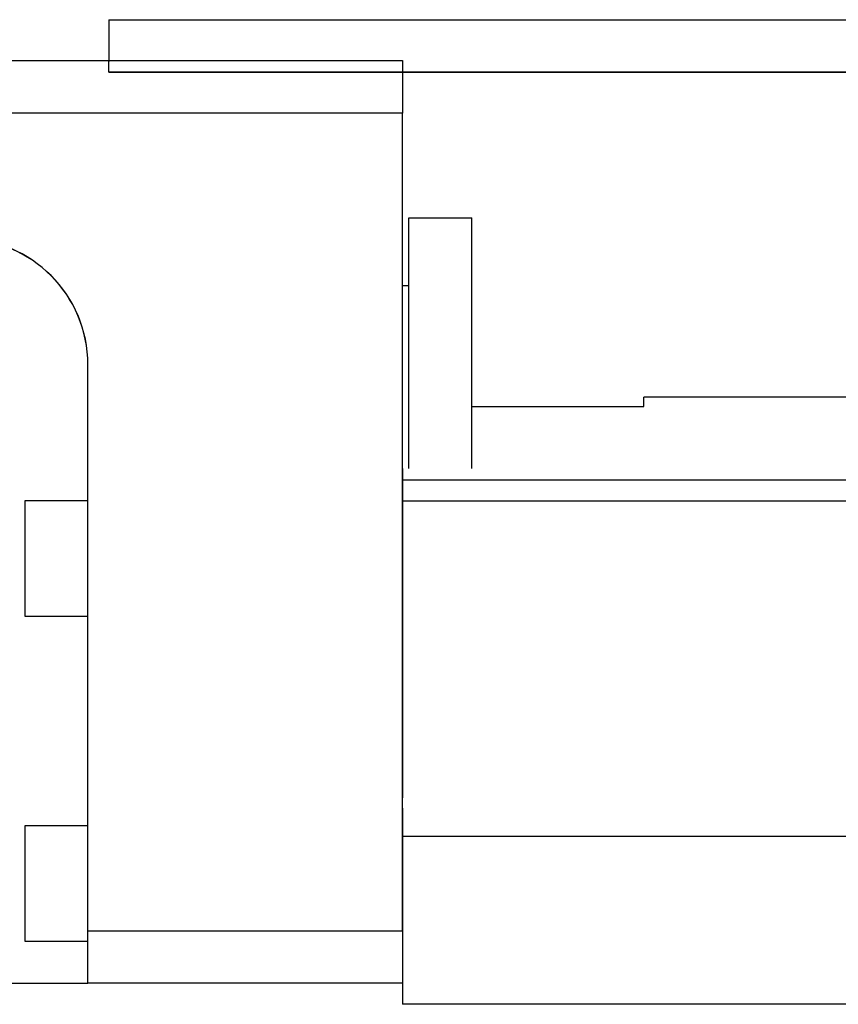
# Model space of a CAD drawing. Header units: millimetres. Extents: x -257 to 3135, y -1556 to 860.
# Tile 215 of 256: x -50 to -11, y -510 to -463. Entities that reach past the tile are written whole.
import ezdxf
from ezdxf.lldxf.tags import DXFTag

# ---------------------------------------------------------------- set-up
doc = ezdxf.new("R2010")
doc.units = ezdxf.units.MM
doc.layers.get('0').update_dxf_attribs({"linetype": 'CONTINUOUS'})
tags = doc.linetypes.add('DASHED', pattern=[25.72, 12.86, -12.86]).pattern_tags.tags
tags[6:7] = [DXFTag(74, 4), DXFTag(75, 0), DXFTag(340, '0'), DXFTag(46, 0.0), DXFTag(50, 0.0), DXFTag(44, 0.0), DXFTag(45, 0.0)]
tags[4:5] = [DXFTag(74, 4), DXFTag(75, 0), DXFTag(340, '0'), DXFTag(46, 0.0), DXFTag(50, 0.0), DXFTag(44, 0.0), DXFTag(45, 0.0)]

msp = doc.modelspace()

# ---------------------------------------------------------------- linework, layer by layer
at = {"linetype": 'Continuous'}
for p, q in [((-45.417, -463.002), (44.634, -463.002)), ((-45.417, -463.002), (-45.417, -464.002)), ((-45.417, -464.002), (-45.417, -465.002)), ((-90.417, -464.953), (-31.417, -464.953)), ((-45.417, -464.951), (-45.417, -464.954)), ((-45.417, -465.502), (-45.417, -465.002)), ((-31.417, -464.953), (-31.417, -467.453)), ((44.634, -465.502), (-45.417, -465.502)), ((-45.417, -465.504), (44.634, -465.504)), ((-31.417, -467.453), (-90.417, -467.453)), ((-31.417, -506.453), (-31.417, -467.453)), ((-31.117, -472.451), (-28.117, -472.451)), ((-31.117, -484.404), (-31.117, -472.451)), ((-31.117, -472.451), (-28.117, -472.451)), ((-31.117, -484.404), (-31.117, -472.451)), ((-28.117, -484.404), (-28.117, -472.451)), ((-28.117, -484.404), (-28.117, -472.451)), ((-31.117, -475.701), (-31.417, -475.701)), ((-31.117, -475.701), (-31.417, -475.701)), ((-46.417, -506.453), (-46.417, -479.449)), ((30.343, -481.002), (-19.917, -481.002)), ((-19.917, -481.451), (-19.917, -481.002)), ((-28.117, -481.451), (-19.917, -481.451)), ((72.695, -484.955), (-31.417, -484.955)), ((-46.417, -485.951), (-49.417, -485.951)), ((-49.417, -485.951), (-49.417, -491.451)), ((72.439, -485.955), (-31.417, -485.955)), ((-49.417, -491.451), (-46.417, -491.451)), ((-31.417, -500.604), (-31.417, -507.404)), ((-46.417, -501.451), (-49.417, -501.451)), ((-49.417, -501.451), (-49.417, -506.951)), ((-46.417, -508.953), (-46.417, -506.453)), ((-46.417, -506.453), (-31.417, -506.453)), ((-49.417, -506.951), (-46.417, -506.951)), ((-31.417, -507.404), (-31.417, -509.955)), ((-80.417, -508.953), (-46.417, -508.953)), ((-31.417, -508.953), (-46.417, -508.953)), ((66.285, -509.955), (-31.417, -509.955))]:
    msp.add_line(p, q, dxfattribs=at)
at = {"linetype": 'DASHED'}
for p, q in [((-31.417, -484.404), (-31.417, -485.404)), ((-31.417, -485.404), (-31.417, -500.104)), ((-31.417, -506.453), (-31.417, -509.955))]:
    msp.add_line(p, q, dxfattribs=at)
at = {"linetype": 'DASHED', "ltscale": 0.3}
msp.add_line((168.583, -501.955), (-31.417, -501.955), dxfattribs=at)
at = {"linetype": 'DASHED'}
msp.add_arc((-52.417, -479.451), 6, 0, 90, dxfattribs=at)
at = {"linetype": 'Continuous'}
msp.add_ellipse((-52.417, -479.449), major_axis=(4.243, 4.243), ratio=1, start_param=5.497787, end_param=7.068583, dxfattribs=at)

doc.saveas('drawing.dxf')
